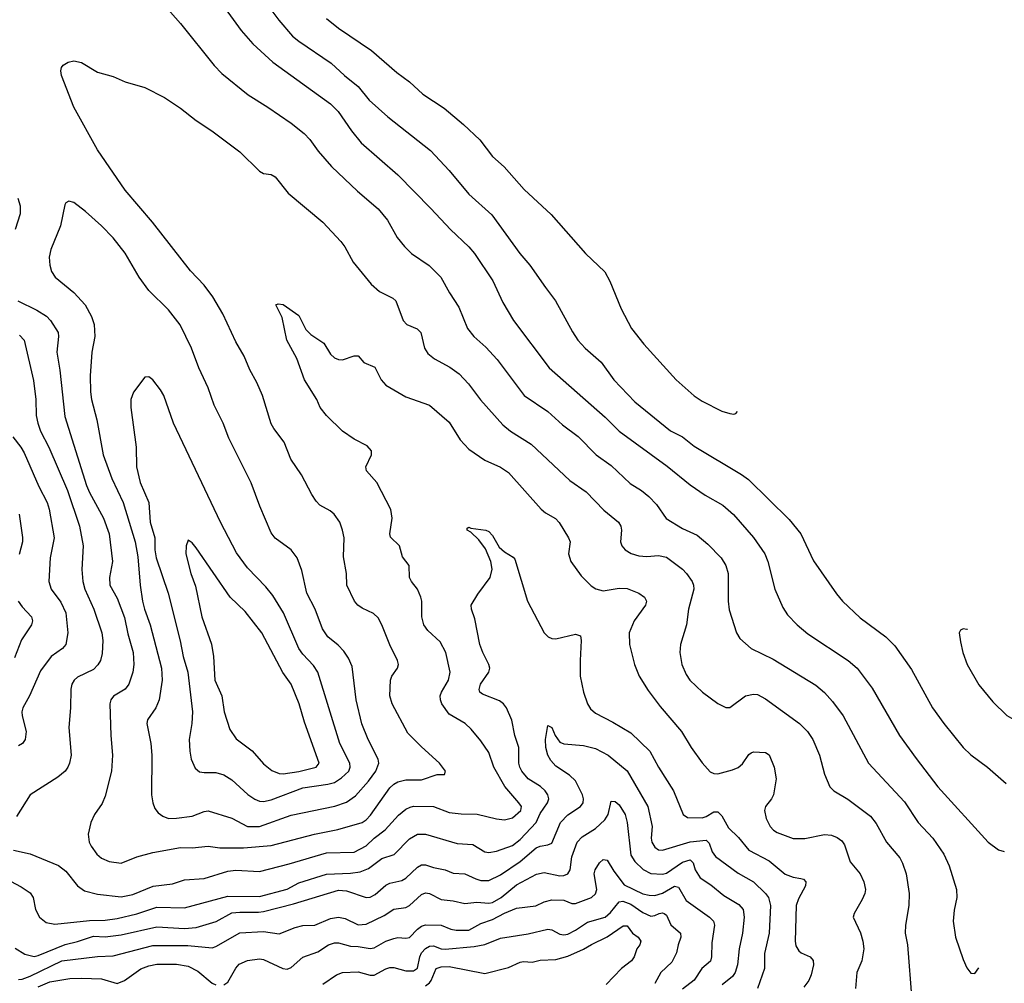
# Model space of a CAD drawing. Header units: inches. Extents: x 501419 to 657765, y 482282 to 547532.
# Tile 215 of 225: x 641717 to 646699, y 490956 to 495833. Entities that reach past the tile are written whole.
import ezdxf

# ---------------------------------------------------------------- set-up
doc = ezdxf.new("R2010")
doc.units = ezdxf.units.IN
doc.header["$MEASUREMENT"] = 0
doc.layers.add('A6449', color=7, linetype='Continuous')

msp = doc.modelspace()

# ---------------------------------------------------------------- linework, layer by layer
at = {"layer": 'A6449', "color": 6}
for points, elevation in [([(642927.4, 495967.3), (643028.8, 495830), (643097.7, 495750), (643130, 495723.4), (643292.9, 495612.9), (643359.9, 495550), (643430, 495494.3), (643485.9, 495425.9), (643580.4, 495340.4), (643795.5, 495170), (643890, 495070.1), (643989, 494949), (644105.1, 494845.1), (644247.3, 494650), (644298.7, 494590), (644376.6, 494476.6), (644428.3, 494410), (644513.6, 494253.5), (644541.8, 494210), (644578.7, 494170), (644659.4, 494099.4), (644722.4, 494010), (644830, 493899.5), (645010, 493751.8), (645070, 493721.5), (645130, 493674.7), (645370, 493530.5), (645405.2, 493505.2), (645610, 493303.8), (645668.6, 493230), (645733.6, 493093.6), (645850, 492926.2), (645880.9, 492890), (645970, 492806.1), (646099.1, 492710), (646144.5, 492664.5), (646230, 492543.6), (646336.4, 492350), (646392.5, 492270), (646490.1, 492150), (646530, 492112.7), (646614.4, 492050), (646707.8, 491967.8)], 5000), ([(642430, 495928), (642530, 495813.3), (642700.9, 495600.9), (642739.8, 495559.8), (642872.2, 495452.2), (642971.6, 495390), (643090, 495308.5), (643156.7, 495256.7), (643185.7, 495225.7), (643226.6, 495166.6), (643293.7, 495090), (643425.3, 494965.3), (643530, 494874.8), (643577.4, 494817.4), (643627.4, 494730), (643664.3, 494684.3), (643700.1, 494650), (643788.9, 494588.9), (643848.6, 494530), (643891.4, 494450), (643938.1, 494378.1), (643982.2, 494270), (644015.3, 494230), (644075.8, 494175.8), (644132.6, 494112.6), (644270, 493930.6), (644388.9, 493848.9), (644463, 493783), (644542.6, 493722.6), (644633.1, 493630), (644710, 493576.9), (644805.7, 493485.7), (644862.6, 493450), (644900.2, 493420.2), (644939.4, 493379.4), (644988.4, 493308.4), (645070, 493258.2), (645144.2, 493224.2), (645198.2, 493178.2), (645265.8, 493110), (645290.5, 493070), (645302.4, 493030), (645301.3, 492890), (645306.7, 492846.7), (645344.5, 492730), (645361.3, 492701.3), (645418.2, 492650), (645530, 492596.9), (645744.8, 492464.8), (645790, 492427.8), (645830, 492382), (645883, 492310), (646011.8, 492070), (646193.8, 491873.8), (646263.9, 491770), (646336.5, 491690), (646393.1, 491610), (646420.7, 491550), (646457.1, 491430), (646458.9, 491390), (646446, 491326), (646440.5, 491270), (646451.9, 491190), (646490, 491076.1), (646510, 491034.7), (646530, 491008), (646550, 491004.7), (646569.4, 491034)], 4800), ([(642757.3, 495890), (642837.4, 495777.4), (642897.2, 495710), (642997.5, 495617.5), (643290, 495407.5), (643327.8, 495367.8), (643394.9, 495270), (643444.9, 495210), (643630, 495047.8), (643797.4, 494877.4), (643896.1, 494770), (643990, 494683.8), (644017.5, 494650), (644110.5, 494510.5), (644161.6, 494401.6), (644215.2, 494310), (644395.9, 494070), (644679.6, 493820.4), (644750, 493749.8), (644992.3, 493572.3), (645110, 493478.6), (645185.9, 493425.9), (645275.4, 493375.4), (645328.2, 493328.2), (645430, 493212.1), (645486.6, 493130), (645503, 493090), (645537.5, 492950), (645577.8, 492857.8), (645601.4, 492821.4), (645650.4, 492770), (645704.6, 492724.6), (645909, 492589), (645953.9, 492550), (646030.2, 492450.2), (646169.3, 492210), (646252.9, 492092.9), (646362.6, 491950), (646617.8, 491670), (646670, 491631.6), (646698.5, 491622.7)], 4900), ([(643270, 495839.3), (643330, 495790.5), (643497.5, 495677.5), (643625.8, 495565.8), (643690, 495517.6), (643756, 495456), (643865, 495385), (643963, 495303), (644044.4, 495224.4), (644110, 495139.6), (644168.3, 495088.3), (644270, 494973.4), (644406.3, 494846.3), (644580.3, 494650), (644676.9, 494556.9), (644703.6, 494510), (644759.9, 494370), (644813.2, 494270), (644875.1, 494190), (645038.6, 494010), (645130, 493928.8), (645170, 493901.8), (645270, 493851), (645310, 493838.8), (645330, 493836.1), (645340, 493840), (645349.7, 493849)], 5100), ([(641707.5, 494410), (641803.4, 494363.4), (641851.9, 494331.9), (641872.1, 494310), (641910.7, 494250), (641913.4, 494230), (641904.9, 494150), (641919.7, 494059.7), (641944.5, 493824.5), (642055.5, 493475.5), (642070, 493440.6), (642140.7, 493310), (642168.7, 493230), (642187.1, 493090), (642171.7, 493010), (642173.5, 492970), (642210, 492905), (642247.6, 492807.6), (642264.1, 492724.1), (642290.7, 492630), (642294.1, 492570), (642289.2, 492530), (642269, 492470), (642250, 492444.9), (642190.8, 492409.2), (642177.6, 492390), (642173.3, 492370), (642177.5, 492210), (642186, 492110), (642180.5, 492030), (642150, 491903), (642133.4, 491866.6), (642095.8, 491810), (642076.1, 491770), (642063.3, 491710), (642069.1, 491670.9), (642077.9, 491650), (642106.8, 491610), (642131.5, 491590), (642170, 491573), (642230, 491564.7), (642310, 491595.4), (642390, 491617.4), (642530, 491642.8), (642590, 491641.4), (642670, 491650.6), (642730, 491641.8), (642850, 491641.3), (642990, 491653.3), (643208.9, 491711.1), (643326.2, 491733.8), (643450, 491770.3), (643470, 491783.7), (643492.6, 491807.4), (643590, 491945), (643610, 491964.1), (643630, 491974.7), (643670, 491986), (643750, 491986.4), (643830, 492012.8), (643866.9, 492013.1), (643870.6, 492029.4), (643841.6, 492070), (643750, 492152.4), (643681.6, 492221.6), (643602.3, 492370), (643590.4, 492410), (643593.7, 492490), (643599.7, 492510), (643628.7, 492550), (643633.8, 492570), (643628.3, 492590), (643589.7, 492669.7), (643550, 492770), (643530, 492804.9), (643507, 492827), (643450, 492854.5), (643427.9, 492870), (643411.7, 492890), (643371.9, 492970), (643371.1, 493030), (643354.7, 493114.7), (643358.1, 493210), (643350.5, 493250), (643335.9, 493290), (643308.3, 493330), (643287.2, 493347.2), (643236.3, 493376.3), (643216.1, 493396.1), (643194.2, 493430), (643142.9, 493530), (643088.4, 493608.4), (643055, 493695), (643003.1, 493763.1), (642990, 493787.5), (642945, 493930), (642916.8, 493996.8), (642880.7, 494060.7), (642853.3, 494130), (642810, 494201.7), (642744.3, 494344.3), (642694.7, 494430), (642650, 494488.3), (642581.5, 494561.5), (642388.5, 494808.5), (642249.9, 494970), (642110, 495174.8), (641991.2, 495390), (641928.4, 495550), (641925.5, 495574.5), (641928.9, 495591.1), (641937.2, 495602.8), (641962.5, 495617.5), (641990, 495623.6), (642030, 495615.6), (642110, 495567.4), (642190, 495544.3), (642250, 495517.7), (642350, 495489), (642450, 495439.6), (642530, 495385.4), (642610, 495321.8), (642689.6, 495270), (642830, 495163.6), (642930, 495065.5), (642950, 495054.4), (642990, 495049.3), (643010, 495037), (643074.7, 494954.8), (643250, 494807.6), (643342.1, 494710), (643362.3, 494682.3), (643404.9, 494604.9), (643494.6, 494494.6), (643537.6, 494457.6), (643604.1, 494424.1), (643619.9, 494410), (643656.4, 494310), (643675.9, 494290), (643728.1, 494268.1), (643745.9, 494250), (643764.5, 494170), (643782.8, 494142.8), (643815.8, 494115.8), (643894, 494074), (643940.4, 494040.4), (643987.3, 493990), (644048, 493908), (644162, 493782), (644201.1, 493750), (644304.7, 493684.7), (644500.9, 493500.9), (644583.4, 493443.4), (644672.6, 493350), (644747.1, 493290), (644758.8, 493270), (644761.4, 493250), (644757.4, 493190), (644764.4, 493170), (644780.5, 493150), (644810.8, 493130.8), (644850, 493119.7), (644890, 493116.3), (644950, 493121), (644990, 493112.4), (645070, 493051.8), (645091.5, 493030), (645119.9, 492990), (645127, 492970), (645127.6, 492950), (645100.2, 492850), (645091, 492770), (645060.2, 492670), (645057, 492630), (645067.2, 492570), (645090, 492518.4), (645108, 492490), (645172, 492430), (645250, 492372.4), (645290, 492351.2), (645310, 492351.9), (645390, 492411.5), (645430, 492420), (645450, 492417.2), (645490, 492396.1), (645663.2, 492270), (645702.9, 492230), (645730.5, 492190), (645763.3, 492110), (645790, 492014.8), (645816.2, 491950), (645835.6, 491930), (645907.1, 491887.1), (646022.2, 491802.2), (646050, 491765), (646102.2, 491670), (646170, 491591.6), (646184.5, 491564.5), (646202.2, 491510), (646218.1, 491410), (646215.8, 491350), (646199.8, 491250), (646197.9, 491210), (646208.8, 491150), (646230.7, 490870)], 4700), ([(641706.9, 494930), (641719.5, 494890), (641719.5, 494850), (641694, 494770)], 4700), ([(641686, 491630), (641770, 491611.3), (641912.9, 491552.9), (641950, 491522.7), (642009, 491449), (642044.6, 491424.6), (642110, 491407.1), (642230, 491393), (642290, 491404.7), (642392.5, 491447.5), (642490, 491460.1), (642550, 491480.4), (642650, 491485.9), (642770, 491523.9), (642810, 491527.8), (642930, 491522.4), (643080.3, 491559.7), (643270, 491615.8), (643410, 491620.2), (643470, 491651.4), (643510.3, 491689.7), (643566.8, 491733.2), (643633.4, 491806.6), (643670, 491836.8), (643692, 491848), (643710, 491851.6), (643810, 491850.8), (643890, 491820.4), (643950, 491813.7), (644031.9, 491811.9), (644130, 491787.6), (644170, 491783.5), (644210, 491792.5), (644252.7, 491830), (644255.2, 491850), (644243.1, 491870), (644171.3, 491951.3), (644115.8, 492050), (644090, 492124.1), (644050, 492182.4), (644001.4, 492241.4), (643971.6, 492270), (643890, 492318.1), (643852.8, 492370), (643845.4, 492390), (643844.9, 492410), (643851.5, 492430), (643886.5, 492490), (643895.2, 492530), (643873.3, 492630), (643844.6, 492684.6), (643781.4, 492741.4), (643761.7, 492770), (643752, 492810), (643751.3, 492890), (643747.3, 492910), (643730.1, 492950.1), (643699.1, 492990), (643689.3, 493010), (643687.2, 493070), (643653.9, 493113.9), (643638.2, 493170), (643593.3, 493213.3), (643589.4, 493230), (643600.8, 493310), (643594.4, 493354.4), (643524, 493490), (643472.2, 493550), (643468.4, 493570), (643496.8, 493630), (643497.5, 493650), (643475.3, 493675.3), (643410, 493709), (643350, 493751), (643270, 493829), (643238, 493870), (643219.8, 493910), (643157.8, 494010), (643118.6, 494118.6), (643068.1, 494210), (643044.9, 494324.9), (643012.7, 494390), (643025.4, 494394.6), (643050, 494390.9), (643130, 494335.4), (643164.6, 494264.6), (643190, 494239.9), (643255.1, 494195.1), (643290, 494140.5), (643310, 494121.2), (643330, 494112.9), (643350, 494111.8), (643410, 494131.1), (643430, 494131.3), (643457.6, 494097.6), (643513.7, 494073.7), (643545.5, 494010), (643570, 493983.7), (643670, 493923.9), (643790, 493882), (643890, 493795), (643946.1, 493706), (643990, 493659.3), (644070, 493603.1), (644150, 493567.6), (644190, 493540.2), (644354.8, 493354.8), (644376.6, 493336.6), (644427.6, 493307.6), (644447.1, 493287.2), (644493.9, 493210), (644501.4, 493190), (644494.1, 493130), (644505.9, 493090), (644558.1, 493018.1), (644607.7, 492967.7), (644631.9, 492951.9), (644670, 492942.5), (644750, 492956), (644790, 492953.9), (644850.2, 492930.2), (644878.1, 492910), (644888.5, 492890), (644884.2, 492870), (644826, 492790), (644801, 492730), (644802, 492670), (644827.4, 492570), (644852, 492510), (644897.4, 492437.4), (644957.6, 492357.6), (645066.2, 492230), (645113.7, 492150), (645170, 492071.1), (645210, 492026.8), (645230, 492017.1), (645250, 492015.9), (645324.3, 492035.7), (645352.2, 492047.8), (645373.8, 492066.2), (645406, 492114), (645417.3, 492122.7), (645430, 492127.1), (645490, 492123.3), (645510, 492112.5), (645535.3, 492050), (645543.9, 491990), (645530.6, 491909.4), (645521.6, 491890), (645491.4, 491850), (645485.6, 491830), (645493.2, 491790), (645513.9, 491750), (645530.7, 491730.7), (645550, 491718.8), (645630, 491688.6), (645688.9, 491688.9), (645790, 491709.4), (645825.1, 491705.1), (645853.8, 491693.8), (645876.3, 491676.3), (645890, 491657.5), (645918.5, 491570), (645969.8, 491510), (645988.7, 491470), (645996.4, 491430), (645993.4, 491410), (645980.6, 491379.4), (645939.1, 491310), (645935, 491290), (645971.4, 491211.4), (645983.8, 491170), (645988.8, 491130), (645978.3, 491070), (645952.2, 491010), (645946.1, 490930)], 4600), ([(641716.6, 494236.6), (641738.9, 494210), (641786.1, 494006.1), (641798.5, 493910), (641800.3, 493830), (641808, 493790), (641822.1, 493750), (641863.5, 493670), (641959.5, 493450), (642019.6, 493270), (642037.8, 493170), (642031.3, 493050), (642036.3, 492990), (642047.1, 492950), (642092.7, 492850), (642131.7, 492730), (642137.1, 492690), (642134.8, 492625.2), (642125, 492590), (642112.8, 492567.2), (642090, 492544.3), (642010, 492505.7), (641992, 492490), (641980.7, 492470), (641975.4, 492444.6), (641973.3, 492350), (641964.7, 492250), (641977.1, 492110), (641969.6, 492070.4), (641960.9, 492050), (641946.9, 492030), (641910, 491999.3), (641769.8, 491910.2), (641700.4, 491799.6)], 4600), ([(641682, 493722), (641722.7, 493670), (641740.2, 493640.2), (641812.8, 493470), (641855, 493390), (641865.1, 493354.9), (641891.6, 493210), (641871.5, 493110), (641864.3, 492990), (641875.6, 492950), (641924.8, 492884.8), (641949.7, 492830), (641960, 492730), (641949.7, 492670.3), (641932.6, 492650), (641875.7, 492610), (641822.5, 492537.5), (641765.6, 492410), (641732.3, 492350), (641727.9, 492330), (641729.8, 492310), (641749.1, 492230), (641743.9, 492190), (641731.1, 492170), (641710, 492157.5)], 4500), ([(641714.5, 493330), (641731.3, 493211.3), (641730.3, 493190), (641714.5, 493125.5)], 4400), ([(641620.4, 491500.4), (641724.8, 491444.8), (641770, 491413.7), (641785.3, 491390), (641796.7, 491330), (641816.4, 491290), (641850, 491262.9), (641895.2, 491255.2), (642070, 491274.6), (642150, 491275), (642210, 491283.1), (642310, 491308.1), (642410, 491341.3), (642550, 491338.7), (642770, 491397), (642930, 491395.7), (643070, 491432.4), (643130, 491464.8), (643270, 491509), (643390, 491512.6), (643440.3, 491519.7), (643482.3, 491537.7), (643550, 491588.1), (643611.4, 491608.6), (643690, 491687.1), (643730, 491710), (643770, 491711.2), (643930, 491663.9), (644010, 491657.8), (644070, 491621.2), (644090, 491617.4), (644130, 491624.5), (644210, 491652.8), (644250, 491683.5), (644329.4, 491770), (644350, 491816), (644386.9, 491870), (644393.6, 491890), (644390, 491910), (644375.5, 491930), (644351.7, 491951.7), (644290, 491990.5), (644256.8, 492030), (644247.1, 492050), (644241.9, 492070), (644241.9, 492150), (644222.3, 492210), (644207.2, 492287.2), (644180.6, 492350), (644165.4, 492370), (644145, 492385), (644059.2, 492419.2), (644045.9, 492430), (644042.4, 492442.4), (644047.7, 492470), (644090.7, 492530), (644095, 492550), (644091.3, 492570), (644060, 492630), (644045.2, 492670), (644020, 492800), (644002.3, 492850), (644000.5, 492870), (644034.4, 492925.6), (644098.1, 493010), (644107.9, 493052.1), (644101.3, 493090), (644073.9, 493153.9), (644040.7, 493200.7), (643999, 493239), (643980.6, 493250), (643980.9, 493259.1), (643990, 493264.7), (643999.6, 493259.6), (644075.6, 493250), (644090, 493242.9), (644110, 493222.2), (644143.6, 493163.6), (644170, 493139.5), (644213.2, 493113.2), (644222, 493102), (644285.5, 492890), (644370.4, 492730), (644390.1, 492710), (644410, 492701.1), (644430, 492699.2), (644530, 492722.5), (644554, 492714), (644558.7, 492690), (644552.7, 492590), (644553.6, 492510), (644570, 492429.1), (644590.1, 492370), (644605.6, 492345.6), (644630, 492323.2), (644718.2, 492278.2), (644810, 492223), (644905.5, 492130), (644948.8, 492050), (645025.6, 491930), (645074.6, 491810), (645095.5, 491795.5), (645170, 491794.1), (645190, 491800.2), (645230, 491823.8), (645250, 491823.6), (645270, 491804), (645302.7, 491742.7), (645354, 491694), (645406.3, 491630), (645510, 491576), (645590, 491508), (645630, 491493), (645670, 491487.1), (645682.4, 491482.4), (645694.3, 491470), (645692.7, 491450), (645657, 491383), (645645.6, 491350), (645640.6, 491170), (645644.8, 491144.8), (645660.1, 491120.1), (645671.8, 491110), (645716.6, 491090), (645732, 491072), (645733.8, 491050), (645721.8, 490998.2), (645709.2, 490970), (645683.8, 490936.2)], 4500), ([(641709.2, 492890), (641730, 492860.7), (641777.1, 492810), (641781.2, 492790), (641776.5, 492770), (641726.6, 492693.4), (641690, 492603.9)], 4400), ([(646490, 492749.8), (646477.3, 492742.7), (646470.2, 492729.8), (646476.6, 492683.4), (646489.4, 492630.6), (646511.2, 492570), (646570, 492467), (646640.4, 492380.4), (646711.8, 492311.8), (646770, 492277), (646842.8, 492261.8)], 5100), ([(646512.8, 492745.7), (646510, 492746.5), (646490, 492749.8)], 5100), ([(641693.4, 491133.4), (641743.4, 491103.4), (641790, 491092.2), (641810, 491096.2), (641947.1, 491152.9), (642010, 491167.3), (642090, 491194.2), (642150, 491191.5), (642230, 491201), (642410, 491241.8), (642550, 491233.7), (642610, 491237.5), (642710.8, 491269.2), (642790, 491312.3), (642830, 491316.7), (642924.8, 491315.2), (642950, 491319.4), (643101.8, 491358.2), (643330, 491427.1), (643370, 491423.1), (643470, 491390), (643490, 491392.3), (643514.8, 491405.2), (643570, 491452.9), (643590, 491463), (643650, 491475.4), (643670, 491487.5), (643730, 491544), (643750, 491555.5), (643770, 491555.8), (643810, 491541.4), (643870, 491530.5), (643910, 491513.4), (643970, 491509.6), (644024.1, 491484.1), (644050, 491476.9), (644090, 491475.9), (644150, 491504.8), (644250, 491571.6), (644330, 491642.1), (644350, 491650.3), (644390, 491656.4), (644410, 491665.8), (644452.9, 491770), (644490, 491808.4), (644553.8, 491850), (644567.6, 491870), (644569.6, 491890), (644565.3, 491910), (644530, 491981.2), (644498.7, 492010), (644430, 492055.2), (644404, 492084), (644388.7, 492110), (644379.8, 492150), (644378.2, 492190), (644390, 492261.3), (644410, 492250.8), (644426.3, 492210), (644450, 492177), (644470, 492168.4), (644570, 492159.1), (644630, 492144.6), (644693.9, 492110), (644790, 492031.3), (644894.9, 491850), (644917.6, 491750), (644912.1, 491690), (644915.9, 491670), (644930, 491644.7), (644950, 491631.7), (644970, 491629.2), (645108.8, 491671.2), (645190, 491680.6), (645204.8, 491664.8), (645220.5, 491620.5), (645237, 491597), (645353, 491513), (645430, 491469.5), (645491, 491411), (645506.4, 491390), (645515.9, 491350), (645509.8, 491210.2), (645486.1, 491106.1), (645485.6, 491030), (645449.9, 490930.1)], 4400), ([(641710, 490974.9), (641730, 490976.6), (641770, 490991.7), (641930, 491069.8), (642110, 491091.6), (642190, 491094.6), (642390, 491146.8), (642567.7, 491147.7), (642690, 491136.2), (642710, 491142.5), (642830, 491211.1), (642950, 491217.8), (643030, 491205.5), (643110, 491238.8), (643150, 491247.7), (643210, 491250.4), (643290, 491283.8), (643330, 491291.1), (643363.8, 491283.8), (643430, 491252.6), (643470, 491254.6), (643560.6, 491299.4), (643610, 491330.6), (643670, 491340.2), (643690, 491349.5), (643750, 491404.5), (643770, 491413.2), (643791.2, 491411.2), (643850, 491379.9), (643910, 491374.1), (643970, 491359.9), (644030, 491365.8), (644090, 491361.4), (644110, 491365.5), (644152.8, 491390), (644230, 491453.6), (644331.8, 491508.2), (644370, 491515.9), (644450, 491499.5), (644470, 491501.4), (644489.8, 491510.2), (644501.5, 491530), (644510, 491595.7), (644537.8, 491670), (644562.5, 491697.6), (644630, 491738.6), (644677.4, 491782.6), (644693.9, 491810), (644710, 491878.1), (644730, 491876.6), (644750, 491858.6), (644780.3, 491810), (644791.4, 491770), (644810, 491603.9), (644830, 491571.6), (644872.3, 491532.3), (644910, 491511.5), (644970, 491508.2), (644990, 491513.8), (645070, 491568.8), (645110, 491580), (645124.8, 491564.8), (645134.8, 491530), (645160.4, 491490), (645213.6, 491453.6), (645279.7, 491399.7), (645355.5, 491355.5), (645378.3, 491330), (645382.2, 491290), (645374.7, 491210), (645357.3, 491130), (645349.6, 491050), (645337.8, 491010), (645323.7, 490990), (645271.8, 490948.2)], 4300), ([(642750, 490948.7), (642770, 490962.2), (642810, 491031.9), (642827.3, 491052.7), (642870, 491070.5), (642930, 491079.5), (642950, 491077), (643048.7, 491031.3), (643070, 491028.1), (643090, 491035.2), (643150, 491088.8), (643224.6, 491115.4), (643279.5, 491150), (643310, 491161.1), (643330, 491160.5), (643390, 491144.6), (643430, 491142.5), (643490, 491131.8), (643510, 491134.6), (643569.6, 491170), (643610, 491182.9), (643630, 491188.3), (643670, 491183.9), (643690, 491188.4), (643730, 491230.3), (643750, 491245.1), (643770, 491252.2), (643850, 491249.3), (643898.9, 491230), (643924.8, 491224.8), (643990, 491225.5), (644050, 491257.8), (644110, 491278), (644170, 491310.8), (644230, 491336.2), (644328.3, 491348.3), (644370, 491369), (644410, 491378.7), (644470, 491376.6), (644510, 491360), (644530, 491359.2), (644610.3, 491389.7), (644630.5, 491409.5), (644636.7, 491430), (644623.8, 491510), (644628.5, 491530), (644650, 491566.3), (644670, 491583.3), (644690, 491578.3), (644723, 491523), (644775.1, 491455.1), (644870, 491409), (644901.3, 491401.3), (644930, 491400.8), (644970, 491412.6), (645030, 491446.7), (645050, 491442.6), (645090, 491375.5), (645207.8, 491290), (645227.7, 491270), (645232.7, 491250), (645218.6, 491161.4), (645216.7, 491090), (645211.9, 491068.1), (645168.4, 491031.6), (645128.9, 490971.1), (645070, 490926.9)], 4200), ([(643250, 490951.7), (643320.6, 490999.4), (643349.5, 491010.5), (643430, 491013.7), (643490, 490996.4), (643510, 490997.2), (643570, 491029.3), (643590, 491035.2), (643610, 491035.1), (643670, 491019.5), (643710, 491019), (643730, 491032), (643741.1, 491090), (643750.7, 491110), (643770, 491132.6), (643790, 491144.7), (643810, 491145.2), (643850, 491130.2), (643869.4, 491129.4), (644017.2, 491142.8), (644070, 491153), (644150, 491184.7), (644290, 491206.4), (644390, 491230.6), (644410, 491226), (644450, 491204.4), (644470, 491201.7), (644490, 491205.3), (644530, 491225), (644590, 491264.5), (644678.7, 491290), (644706.5, 491313.5), (644750, 491367.5), (644768.2, 491371.8), (644810, 491356), (644870, 491314.5), (644910, 491295.5), (644930, 491298.8), (644952.3, 491310), (644970, 491313.4), (644978.6, 491310), (644990, 491301.5), (645012.1, 491252.1), (645061.2, 491210), (645062.8, 491190), (645048, 491150), (645040.1, 491110), (645017.4, 491062.6), (644961.3, 491010), (644930, 490954.5)], 4100), ([(643770, 490942.4), (643790, 490957.9), (643799.1, 490970), (643823.9, 491030), (643850, 491039.9), (643890, 491040.6), (644070, 491005.2), (644190, 491035.6), (644250, 491063.5), (644266.9, 491066.9), (644310, 491062.7), (644350, 491072.3), (644430, 491076), (644490, 491093.9), (644570, 491128.2), (644610, 491153.1), (644688.6, 491191.4), (644770, 491246.8), (644790, 491246.4), (644818.4, 491210), (644845.5, 491190), (644860.2, 491170), (644855.4, 491150), (644839.2, 491130), (644826.8, 491090), (644813.2, 491070), (644762.1, 491030), (644685, 490950)], 4000), ([(641810, 490938), (641870, 490963), (641970, 490980.3), (642030, 490981.2), (642130, 490979), (642210, 490955.7), (642247.7, 490970), (642330, 491029), (642370, 491043.9), (642410, 491052.4), (642510, 491052.7), (642570, 491043), (642617.9, 491017.9), (642690, 490956.8), (642710, 490947.5)], 4200)]:
    msp.add_lwpolyline(points, dxfattribs=dict(at, elevation=elevation))
for points, elevation in [([(641965.3, 494914.7), (641950, 494906.4), (641944.9, 494895.1), (641922.7, 494790), (641874.5, 494670), (641866.4, 494630), (641868.6, 494590), (641878.4, 494558.4), (641895.6, 494530), (641990, 494452), (642048.4, 494390), (642079.4, 494330), (642093.4, 494290), (642097, 494230), (642081, 494150), (642072.6, 494030), (642074.3, 493950), (642079.7, 493910), (642107.9, 493807.9), (642139.4, 493630), (642183.6, 493510), (642240.5, 493390), (642300.8, 493190), (642314.1, 493114.1), (642326.6, 492970), (642338.3, 492890), (642347.9, 492850), (642377.3, 492770), (642434.4, 492550), (642437.3, 492490), (642421.9, 492390), (642406.3, 492350), (642362.8, 492290), (642359.3, 492270), (642379.8, 492170), (642386.2, 492110), (642384.1, 491910), (642389.8, 491869.8), (642401, 491841), (642417.9, 491817.9), (642441.2, 491801.2), (642470, 491790.5), (642510, 491791), (642590, 491802.3), (642650, 491826.2), (642670, 491829.4), (642790, 491791.3), (642870, 491749.8), (642930, 491749.1), (643090, 491806.1), (643312, 491852), (643370, 491872.5), (643415.8, 491904.2), (643481.8, 491978.2), (643518.1, 492030), (643533.9, 492070), (643531.3, 492090), (643479.5, 492190), (643448.5, 492268.5), (643419.7, 492390), (643399.8, 492559.8), (643381.3, 492601.3), (643356.9, 492636.9), (643327.8, 492667.8), (643275.8, 492710), (643248.5, 492750), (643212.1, 492850), (643169.8, 492929.8), (643144.8, 493044.8), (643120.8, 493110), (643090, 493150.3), (643010, 493209.2), (642990, 493236.5), (642931.2, 493371.2), (642888.6, 493488.6), (642774.6, 493714.6), (642745.8, 493790), (642701, 493881), (642670, 493970), (642622.6, 494070), (642586, 494170), (642528.2, 494288.2), (642470, 494363.9), (642370, 494461.8), (642322, 494530), (642251.2, 494651.2), (642190, 494727.9), (642130, 494789.9), (642050, 494861.8), (641990, 494907.8)], 4800), ([(642370, 494025.7), (642350, 494023.7), (642292.2, 493947.8), (642279, 493910), (642279.3, 493870), (642306.6, 493670), (642307.8, 493570), (642327.1, 493490), (642370.3, 493390), (642376.9, 493290), (642400.9, 493210), (642399.8, 493150), (642406.5, 493110), (642468.1, 492930), (642529.3, 492689.3), (642543.8, 492610), (642568.3, 492530), (642591.2, 492330), (642588.6, 492271.4), (642574.6, 492190), (642577.5, 492130), (642585.2, 492090), (642605.4, 492045.3), (642626.5, 492026.5), (642650, 492022.4), (642710, 492022.8), (642750, 492011.3), (642790, 491985.6), (642871.1, 491911.1), (642907.1, 491887.1), (642930, 491878.1), (642950, 491876.2), (642990, 491883.6), (643150, 491945.5), (643276.5, 491963.5), (643310, 491972.5), (643344.8, 491995.2), (643381.5, 492030), (643389.2, 492050), (643386.9, 492070), (643336.6, 492170), (643225.7, 492530), (643203.7, 492563.7), (643150, 492620.9), (643128.7, 492650), (643051.6, 492830), (642997.7, 492917.7), (642962.9, 492963), (642870, 493058.9), (642814.6, 493134.6), (642732.6, 493290), (642494.7, 493790), (642446.3, 493930), (642430, 493958.7), (642390, 494010.4)], 4900), ([(642570, 493198.7), (642559.4, 493170), (642557.4, 493130), (642583, 493030), (642605.9, 492965.9), (642637.7, 492810), (642687.5, 492672.5), (642697.7, 492610), (642704.2, 492490), (642738.9, 492410), (642751.9, 492330), (642780.5, 492240.5), (642812.4, 492192.4), (642893.1, 492133.1), (642950, 492066.8), (642993.1, 492033.1), (643030, 492017.5), (643050, 492015.8), (643130, 492027.6), (643216.3, 492050), (643231.5, 492070), (643157.3, 492277.3), (643130.1, 492370), (643090.1, 492470.1), (643048.9, 492528.9), (642941.4, 492730), (642857.7, 492837.7), (642781.3, 492910), (642610, 493160.4), (642590, 493184.6)], 5000)]:
    msp.add_lwpolyline(points, close=True, dxfattribs=dict(at, elevation=elevation))

doc.saveas('drawing.dxf')
